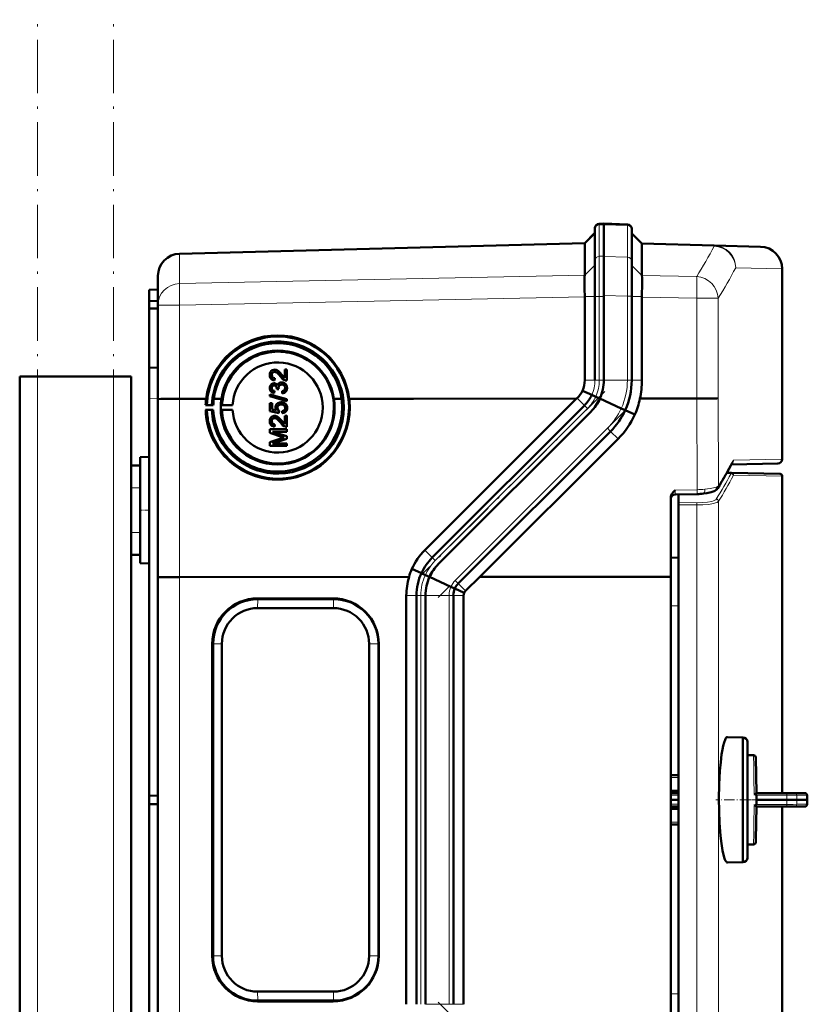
# Model space of a CAD drawing. Extents: x -1358 to 1757, y -1552 to 637.
# Tile 75 of 98: x 437 to 613, y 327 to 548. Entities that reach past the tile are written whole.
import ezdxf

# ---------------------------------------------------------------- set-up
doc = ezdxf.new("R2010")
doc.units = 0
doc.linetypes.add('DASHDOT', pattern=[18.5, 12, -3, 0.5, -3])

msp = doc.modelspace()

# ---------------------------------------------------------------- linework, layer by layer
at = {"color": 7, "linetype": 'DASHDOT', "lineweight": 18}
for p, q in [((440.79, -411.93), (440.79, 548.07)), ((457.79, -411.93), (457.79, 548.07)), ((567.98, 464.67), (526.19, 422.88)), ((572.39, 460.25), (530.6, 418.46)), ((572.39, 285.89), (530.6, 327.68))]:
    msp.add_line(p, q, dxfattribs=at)
at = {"color": 7, "lineweight": 50}
for p, q in [((567.79, 502.32), (566.76, 502.28)), ((567.79, 502.32), (567.79, 502.08)), ((573.07, 502.14), (567.79, 502.32)), ((567.79, 502.32), (567.79, 502.08)), ((567.79, 502.08), (567.79, 494.98)), ((567.79, 502.08), (567.79, 495.03)), ((563.49, 497.96), (565.79, 500.26)), ((565.79, 501.28), (565.79, 501.07)), ((565.79, 501.07), (565.79, 494.02)), ((574.04, 501.14), (574.04, 500.93)), ((574.04, 500.93), (574.04, 493.86)), ((576.33, 497.85), (574.04, 500.14)), ((472.66, 495.58), (563.49, 497.96)), ((563.49, 497.83), (563.49, 490.79)), ((576.33, 497.85), (592.53, 497.42)), ((576.33, 497.72), (576.33, 497.72)), ((576.33, 497.72), (576.33, 490.71)), ((592.53, 497.42), (602.92, 497.15)), ((567.79, 495.03), (567.79, 486.01)), ((567.79, 486.22), (567.79, 494.98)), ((565.79, 494.02), (565.79, 486.01)), ((574.04, 486.07), (574.04, 493.86)), ((467.79, 484.03), (467.79, 490.58)), ((563.49, 490.77), (563.48, 490.47)), ((563.49, 490.77), (563.49, 490.79)), ((607.79, 449.49), (607.79, 492.15)), ((465.79, 487.5), (467.79, 487.57)), ((465.79, 487.5), (465.79, 484.9)), ((563.47, 487.62), (563.49, 486.01)), ((563.49, 485.92), (563.49, 486.01)), ((563.49, 485.92), (563.49, 467.21)), ((565.79, 486.01), (565.79, 467.21)), ((567.79, 486.22), (567.79, 467.21)), ((567.79, 486.01), (567.79, 467.21)), ((574.04, 486.07), (574.04, 467.21)), ((576.33, 485.84), (576.33, 486.01)), ((465.79, 484.9), (467.79, 485)), ((465.79, 484.9), (465.79, 483.3)), ((467.79, 462.97), (467.79, 484.03)), ((576.33, 485.84), (576.33, 467.21)), ((465.79, 483.3), (465.79, 470)), ((465.79, 483.3), (467.79, 483.28)), ((465.79, 470), (467.79, 470.07)), ((465.79, 463), (465.79, 470)), ((493.3, 468.38), (493.31, 468.38)), ((493.93, 469.08), (493.94, 469.08)), ((494.31, 469.51), (494.32, 469.51)), ((495.5, 468.51), (495.51, 468.51)), ((495.51, 468.51), (496.22, 467.75)), ((496.22, 467.74), (496.22, 469.63)), ((496.22, 469.63), (496.71, 469.63)), ((496.71, 469.63), (496.71, 467.11)), ((496.71, 469.63), (496.72, 469.62)), ((496.72, 469.62), (496.72, 467.11)), ((436.79, -150.63), (436.79, 468.07)), ((440.79, 468.07), (436.79, 468.07)), ((457.79, 468.07), (440.79, 468.07)), ((461.79, 468.07), (457.79, 468.07)), ((461.79, 448.07), (461.79, 468.07)), ((493.6, 467.23), (493.61, 467.22)), ((493.85, 466.02), (493.86, 466.02)), ((494, 467.65), (493.95, 467.15)), ((494, 467.65), (493.95, 467.16)), ((493.95, 467.16), (493.95, 467.15)), ((494, 467.65), (494, 467.65)), ((494.09, 466.47), (494.1, 466.47)), ((495.55, 466.22), (495.56, 466.22)), ((495.94, 466.65), (495.95, 466.65)), ((496.37, 467.16), (496.38, 467.16)), ((496.71, 467.11), (496.72, 467.11)), ((492.86, 464.01), (496.71, 462.92)), ((492.86, 463.6), (492.86, 464.01)), ((493.3, 465.43), (493.31, 465.43)), ((493.62, 464.35), (493.63, 464.35)), ((493.9, 464.79), (493.85, 464.29)), ((493.9, 464.78), (493.85, 464.29)), ((493.85, 464.29), (493.85, 464.29)), ((493.9, 464.79), (493.9, 464.78)), ((494.44, 465.23), (494.44, 465.3)), ((494.88, 465.18), (494.44, 465.23)), ((494.44, 465.23), (494.45, 465.22)), ((494.89, 465.17), (494.45, 465.22)), ((494.83, 465.5), (494.84, 465.49)), ((494.88, 465.18), (494.89, 465.17)), ((495.67, 464.24), (495.62, 464.74)), ((495.67, 464.24), (495.68, 464.24)), ((496.76, 465.44), (496.77, 465.44)), ((565.08, 463.9), (562.98, 464.85)), ((565.96, 463.5), (565.08, 463.9)), ((465.79, 463), (465.79, 374)), ((467.79, 422.99), (467.79, 462.97)), ((472.66, 463.04), (475.57, 463.04)), ((475.57, 463.06), (475.57, 463.04)), ((478.61, 463.06), (475.57, 463.06)), ((476.23, 463.04), (478.61, 463.04)), ((476.23, 463.04), (478.61, 463.04)), ((478.76, 461.61), (478.49, 461.59)), ((479.88, 461.6), (478.76, 461.61)), ((480.2, 461.59), (479.88, 461.6)), ((480.32, 463.04), (482.02, 463.04)), ((480.32, 463.04), (482.02, 463.04)), ((480.33, 463.06), (482.02, 463.06)), ((482.18, 461.6), (481.93, 461.58)), ((484.54, 461.58), (482.18, 461.6)), ((496.71, 462.51), (492.86, 463.6)), ((492.86, 463.6), (492.87, 463.6)), ((496.72, 462.51), (492.87, 463.6)), ((492.91, 462.07), (493.4, 462.07)), ((492.91, 460.24), (492.91, 462.07)), ((493.4, 462.07), (493.4, 460.65)), ((493.4, 462.07), (493.41, 462.07)), ((493.41, 462.07), (493.41, 460.64)), ((495.42, 461.77), (495.43, 461.77)), ((495.89, 462.19), (495.89, 462.19)), ((496.29, 461.97), (496.3, 461.97)), ((496.71, 462.92), (496.71, 462.51)), ((496.71, 462.92), (496.72, 462.92)), ((496.71, 462.51), (496.72, 462.51)), ((496.72, 462.92), (496.72, 462.51)), ((508.95, 463.06), (507.26, 463.06)), ((507.26, 463.05), (508.95, 463.05)), ((507.26, 463.04), (508.95, 463.04)), ((508.95, 463.06), (508.95, 463.05)), ((510.67, 463.06), (525.08, 463.06)), ((510.67, 463.05), (516.84, 463.05)), ((510.67, 463.04), (516.84, 463.04)), ((516.84, 463.04), (516.84, 463.05)), ((525.08, 463.06), (561.64, 463.07)), ((527.65, 429.07), (561.64, 463.07)), ((561.64, 463.07), (561.79, 463.21)), ((566.9, 463.07), (565.96, 463.5)), ((571.69, 460.88), (566.88, 463.07)), ((575.86, 463.07), (588.6, 463.08)), ((478.49, 461.59), (480.2, 461.59)), ((478.49, 460.57), (478.76, 460.51)), ((480.21, 460.57), (478.49, 460.57)), ((478.76, 460.51), (479.88, 460.54)), ((479.88, 460.54), (480.21, 460.57)), ((481.93, 461.58), (484.54, 461.58)), ((481.93, 460.58), (482.17, 460.52)), ((484.54, 460.58), (481.93, 460.58)), ((482.17, 460.52), (484.54, 460.58)), ((494.88, 459.85), (492.91, 460.24)), ((492.91, 460.24), (492.92, 460.24)), ((494.89, 459.84), (492.92, 460.24)), ((493.4, 460.65), (494.4, 460.45)), ((494.59, 461), (494.6, 461)), ((494.93, 460.34), (494.88, 459.85)), ((494.88, 459.85), (494.89, 459.84)), ((494.94, 460.34), (494.89, 459.84)), ((494.93, 460.34), (494.94, 460.34)), ((495.67, 459.8), (495.62, 460.29)), ((495.67, 459.8), (495.68, 459.8)), ((496.76, 461), (496.77, 460.99)), ((563.45, 461.56), (529.31, 427.41)), ((564.86, 460.14), (530.72, 426)), ((564.86, 460.14), (530.72, 426)), ((572.57, 460.48), (571.69, 460.88)), ((574.75, 459.49), (572.57, 460.48)), ((493.3, 458.01), (493.31, 458.01)), ((493.93, 458.71), (493.94, 458.71)), ((494, 457.28), (493.95, 456.78)), ((494, 457.28), (493.95, 456.78)), ((494, 457.28), (494, 457.28)), ((494.31, 459.14), (494.32, 459.14)), ((495.5, 458.14), (495.51, 458.13)), ((495.51, 458.13), (496.22, 457.37)), ((496.22, 459.25), (496.71, 459.26)), ((496.22, 457.37), (496.22, 459.25)), ((496.71, 459.26), (496.71, 456.74)), ((496.71, 459.26), (496.72, 459.25)), ((496.72, 459.25), (496.72, 456.73)), ((492.86, 456.19), (496.71, 456.19)), ((492.86, 455.38), (492.86, 456.19)), ((495.52, 454.53), (492.86, 455.38)), ((492.86, 455.38), (492.87, 455.38)), ((495.52, 454.53), (492.87, 455.38)), ((493.45, 455.65), (496.71, 454.62)), ((496.71, 455.65), (493.45, 455.65)), ((496.72, 455.65), (493.46, 455.65)), ((493.6, 456.86), (493.61, 456.85)), ((493.95, 456.78), (493.95, 456.78)), ((496.37, 456.79), (496.38, 456.79)), ((496.71, 456.74), (496.72, 456.73)), ((496.71, 456.19), (496.71, 455.65)), ((496.71, 456.19), (496.72, 456.19)), ((496.71, 455.65), (496.72, 455.65)), ((496.72, 456.19), (496.72, 455.65)), ((569.28, 455.72), (535.14, 421.58)), ((492.86, 453.31), (495.56, 454.17)), ((492.86, 452.49), (492.86, 453.31)), ((496.71, 454.05), (493.45, 453.03)), ((493.45, 453.03), (496.71, 453.03)), ((496.72, 454.05), (493.46, 453.03)), ((495.52, 454.53), (495.52, 454.53)), ((496.71, 454.62), (496.71, 454.05)), ((496.71, 454.62), (496.72, 454.62)), ((496.71, 454.05), (496.72, 454.05)), ((496.71, 453.03), (496.71, 452.49)), ((496.71, 453.03), (496.72, 453.03)), ((496.72, 454.62), (496.72, 454.05)), ((496.72, 453.03), (496.72, 452.49)), ((570.96, 454.04), (540, 423.08)), ((496.71, 452.49), (492.86, 452.49)), ((492.86, 452.49), (492.87, 452.49)), ((496.72, 452.49), (492.87, 452.49)), ((496.71, 452.49), (496.72, 452.49)), ((463.79, 449.97), (465.79, 450.02)), ((463.79, 449.97), (465.79, 450.02)), ((463.79, 426.17), (463.79, 449.97)), ((606.8, 448.49), (596.38, 448.31)), ((461.79, 448.07), (463.79, 448.07)), ((461.79, 443.07), (461.79, 448.07)), ((463.79, 443.07), (463.79, 448.07)), ((595.34, 446.41), (596.44, 446.39)), ((596.44, 446.39), (607.3, 446.2)), ((607.79, 445.7), (607.79, 374.58)), ((461.79, 443.07), (461.79, 433.07)), ((463.79, 443.07), (463.79, 433.07)), ((582.79, 423.09), (582.79, 440.8)), ((583.76, 441.55), (588.68, 441.67)), ((584.5, 441.57), (584.5, 439.77)), ((584.5, 439.28), (584.5, 439.77)), ((584.5, 439.28), (584.5, 306.87)), ((461.79, 428.07), (461.79, 433.07)), ((463.79, 428.07), (463.79, 433.07)), ((461.79, 318.07), (461.79, 428.07)), ((461.79, 428.07), (463.79, 428.07)), ((582.79, 427.39), (584.5, 427.41)), ((463.79, 426.17), (465.79, 426.12)), ((526.87, 423.9), (524.73, 424.87)), ((467.79, 323.15), (467.79, 422.99)), ((524.1, 423.07), (472.66, 423.05)), ((527.76, 423.5), (526.88, 423.9)), ((528.7, 423.07), (527.76, 423.5)), ((533.48, 420.88), (528.67, 423.07)), ((540, 423.08), (536.76, 419.95)), ((582.79, 423.09), (540, 423.08)), ((582.79, 323.05), (582.79, 423.09)), ((534.37, 420.48), (533.48, 420.88)), ((536.46, 419.53), (534.37, 420.48)), ((490.13, 418.26), (507.12, 418.26)), ((507.19, 418.1), (490.19, 418.1)), ((523.49, 327.21), (523.49, 418.93)), ((525.79, 418.93), (525.79, 327.21)), ((527.79, 327.21), (527.79, 418.93)), ((527.79, 418.93), (527.79, 327.21)), ((534.04, 327.21), (534.04, 418.93)), ((536.33, 418.93), (536.33, 327.21)), ((490.14, 416.08), (507.14, 416.08)), ((479.95, 338.07), (479.95, 408.07)), ((480.17, 338.07), (480.17, 408.07)), ((482.13, 408.07), (482.13, 338.07)), ((515.14, 408.07), (515.14, 338.07)), ((517.22, 338.07), (517.22, 408.07)), ((517.31, 408.07), (517.31, 338.07)), ((595.51, 387.17), (598.97, 387.08)), ((598.97, 383.12), (598.97, 387.08)), ((599.97, 386.08), (599.97, 360.08)), ((599.97, 383.08), (599.97, 386.08)), ((598.97, 359.08), (598.97, 383.12)), ((601.36, 383.08), (599.97, 383.08)), ((601.99, 374.58), (601.86, 382.59)), ((584.5, 378.58), (582.79, 378.58)), ((465.79, 374), (467.79, 374.07)), ((465.79, 372.14), (465.79, 374)), ((584.5, 375.09), (582.79, 375.09)), ((582.79, 374.58), (584.5, 374.58)), ((601.79, 374.45), (601.91, 374.54)), ((608.75, 374.58), (601.99, 374.58)), ((602.01, 374.13), (601.99, 373.08)), ((608.75, 374.58), (610.54, 374.58)), ((612.85, 374.58), (610.54, 374.58)), ((465.79, 283.14), (465.79, 372.14)), ((465.79, 372.14), (467.79, 372.07)), ((584.5, 373.08), (582.79, 373.08)), ((582.79, 371.58), (584.5, 371.58)), ((584.5, 371.07), (582.79, 371.07)), ((601.99, 371.58), (601.87, 364.16)), ((608.79, 373.08), (601.99, 373.08)), ((602.01, 372.03), (601.99, 373.08)), ((608.75, 371.58), (601.99, 371.58)), ((607.79, 371.58), (607.79, 300.45)), ((608.75, 371.58), (610.54, 371.58)), ((611.03, 373.08), (608.79, 373.08)), ((612.85, 371.58), (610.54, 371.58)), ((611.03, 373.08), (613.38, 373.08)), ((612.85, 371.58), (612.88, 371.58)), ((613.41, 373.08), (613.38, 373.08)), ((584.5, 367.58), (582.79, 367.58)), ((599.97, 363.08), (601.36, 363.08)), ((599.97, 360.08), (599.97, 363.08)), ((601.87, 364.16), (601.86, 363.57)), ((595.48, 358.99), (595.51, 358.99)), ((598.97, 359.08), (595.51, 358.99)), ((507.14, 330.06), (490.14, 330.06)), ((507.12, 327.88), (490.13, 327.88)), ((490.19, 328.04), (507.19, 328.04))]:
    msp.add_line(p, q, dxfattribs=at)
at = {"color": 7, "lineweight": 18}
for p, q in [((566.76, 502.28), (566.76, 502.05)), ((566.76, 502.05), (567.79, 502.08)), ((566.76, 502.05), (566.76, 494.99)), ((573.07, 501.9), (567.79, 502.08)), ((573.07, 502.14), (573.07, 501.9)), ((573.07, 501.9), (573.07, 494.83)), ((563.49, 497.83), (565.79, 500.07)), ((576.33, 497.72), (574.04, 499.96)), ((563.49, 497.83), (472.66, 495.45)), ((592.53, 497.29), (576.33, 497.72)), ((472.66, 495.58), (472.66, 495.45)), ((472.66, 488.9), (472.66, 495.45)), ((567.79, 495.03), (566.76, 494.99)), ((566.76, 494.99), (566.76, 486.01)), ((567.79, 494.98), (573.07, 494.83)), ((563.49, 490.77), (565.79, 493.02)), ((576.33, 490.66), (574.04, 492.9)), ((472.66, 488.9), (563.49, 490.79)), ((576.33, 490.71), (588.61, 490.45)), ((607.79, 492.15), (597.36, 492.42)), ((563.49, 485.92), (472.66, 484.03)), ((563.49, 486.01), (565.79, 486.01)), ((565.79, 486.01), (566.76, 486.01)), ((566.76, 486.01), (566.76, 467.21)), ((566.76, 486.01), (567.79, 486.01)), ((573.07, 486.07), (567.79, 486.22)), ((573.07, 486.07), (573.07, 467.21)), ((573.07, 486.07), (574.04, 486.07)), ((576.33, 486.01), (574.04, 486.01)), ((472.66, 484.03), (467.79, 484.03)), ((472.66, 463.04), (472.66, 484.03)), ((588.61, 485.58), (576.33, 485.84)), ((588.61, 463.08), (588.61, 485.58)), ((593.43, 485.58), (588.61, 485.58)), ((593.43, 485.58), (593.43, 463.14)), ((440.79, -150.63), (440.79, 468.07)), ((457.79, -150.63), (457.79, 468.07)), ((565.79, 467.21), (563.49, 467.21)), ((565.79, 467.21), (566.76, 467.21)), ((566.76, 467.21), (567.79, 467.21)), ((573.07, 467.21), (567.79, 467.21)), ((573.07, 467.21), (574.04, 467.21)), ((576.33, 467.21), (574.04, 467.21)), ((565.08, 463.9), (565.08, 463.9)), ((467.79, 463.07), (465.79, 463)), ((472.66, 423.05), (472.66, 463.04)), ((563.45, 461.56), (561.79, 463.21)), ((588.68, 442.64), (588.6, 463.08)), ((593.43, 463.14), (593.5, 443.52)), ((564.13, 460.87), (529.99, 426.73)), ((563.45, 461.56), (564.13, 460.87)), ((572.57, 460.48), (572.57, 460.48)), ((568.6, 456.41), (534.45, 422.26)), ((568.6, 456.41), (569.28, 455.72)), ((570.96, 454.04), (569.28, 455.72)), ((596.85, 449.3), (607.79, 449.49)), ((596.32, 446.27), (595.27, 446.29)), ((607.79, 445.7), (596.93, 445.89)), ((461.79, 443.07), (463.79, 443.07)), ((583.76, 442.52), (588.68, 442.64)), ((584.5, 439.77), (588.63, 439.71)), ((593.5, 440.04), (593.5, 306.12)), ((588.63, 439.23), (584.5, 439.28)), ((588.63, 306.93), (588.63, 439.23)), ((461.79, 433.07), (463.79, 433.07)), ((529.31, 427.41), (527.65, 429.07)), ((529.31, 427.41), (529.99, 426.73)), ((472.66, 323.09), (472.66, 423.05)), ((526.88, 423.9), (526.87, 423.9)), ((534.45, 422.26), (535.14, 421.58)), ((534.37, 420.48), (534.37, 420.48)), ((536.76, 419.95), (535.14, 421.58)), ((490.19, 418.1), (490.13, 418.26)), ((490.14, 416.08), (490.19, 418.1)), ((507.19, 418.1), (507.12, 418.26)), ((507.19, 418.1), (507.14, 416.08)), ((525.79, 418.93), (523.49, 418.93)), ((525.79, 418.93), (526.76, 418.93)), ((526.76, 418.93), (526.76, 327.21)), ((527.79, 418.93), (526.76, 418.93)), ((533.07, 418.93), (527.79, 418.93)), ((533.07, 327.21), (533.07, 418.93)), ((533.07, 418.93), (534.04, 418.93)), ((536.33, 418.93), (534.04, 418.93)), ((584.5, 416.61), (582.79, 416.59)), ((480.17, 408.07), (479.95, 408.07)), ((480.17, 408.07), (482.13, 408.07)), ((517.22, 408.07), (515.14, 408.07)), ((517.31, 408.07), (517.22, 408.07)), ((601.4, 380.58), (601.36, 383.08)), ((601.44, 377.76), (601.4, 380.58)), ((582.79, 378.09), (584.5, 378.09)), ((601.45, 376.95), (601.44, 377.76)), ((601.48, 375.23), (601.45, 376.95)), ((582.79, 374.09), (584.5, 374.09)), ((601.49, 374.78), (601.48, 375.23)), ((601.5, 374.34), (601.49, 374.78)), ((608.79, 374.14), (602.01, 374.13)), ((611.03, 374.09), (613.34, 374.09)), ((582.79, 372.07), (584.5, 372.07)), ((601.49, 371.37), (601.48, 370.93)), ((601.5, 371.82), (601.49, 371.37)), ((608.79, 372.02), (602.01, 372.03)), ((611.03, 372.07), (613.34, 372.07)), ((601.48, 370.93), (601.44, 368.4)), ((582.79, 368.07), (584.5, 368.07)), ((601.44, 368.4), (601.4, 365.58)), ((601.4, 365.58), (601.36, 363.08)), ((480.17, 338.07), (479.95, 338.07)), ((482.13, 338.07), (480.17, 338.07)), ((517.22, 338.07), (515.14, 338.07)), ((517.22, 338.07), (517.31, 338.07)), ((490.19, 328.04), (490.14, 330.06)), ((507.14, 330.06), (507.19, 328.04)), ((582.79, 329.57), (584.5, 329.55)), ((490.19, 328.04), (490.13, 327.88)), ((507.19, 328.04), (507.12, 327.88)), ((533.07, 327.21), (527.79, 327.21)), ((533.07, 327.21), (534.04, 327.21)), ((536.33, 327.21), (534.04, 327.21))]:
    msp.add_line(p, q, dxfattribs=at)
at = {"color": 7, "linetype": 'DASHDOT', "lineweight": 18, "ltscale": 0.060001}
for p, q in [((461.59, 443.07), (463.99, 443.07)), ((463.59, 438.07), (465.99, 438.07)), ((461.59, 433.07), (463.99, 433.07))]:
    msp.add_line(p, q, dxfattribs=at)
at = {"color": 7, "linetype": 'DASHDOT', "lineweight": 18, "ltscale": 0.192111}
msp.add_line((600.61, 373.08), (592.92, 373.08), dxfattribs=at)
at = {"color": 7, "linetype": 'DASHDOT', "lineweight": 18, "ltscale": 0.061557}
msp.add_line((599.76, 373.08), (602.22, 373.08), dxfattribs=at)
at = {"color": 7, "linetype": 'DASHDOT', "lineweight": 18, "ltscale": 0.20449}
for p, q in [((609.47, 373.21), (601.29, 373.07)), ((609.47, 372.95), (601.29, 373.09))]:
    msp.add_line(p, q, dxfattribs=at)
at = {"color": 7, "lineweight": 18}
for points in [[(573.07, 494.83), (573.08, 491.71), (573.07, 486.07)], [(583.76, 442.52), (583.75, 441.65), (583.76, 441.56), (583.76, 441.55), (583.76, 441.55), (583.76, 441.55)], [(590.4, 442.73), (591.62, 442.88), (592.39, 443.03), (592.96, 443.2)], [(592.96, 443.2), (593.3, 443.36), (593.5, 443.52)], [(588.63, 439.71), (589.86, 439.74), (591.02, 439.84), (591.99, 440.02), (592.37, 440.13), (592.66, 440.26), (592.88, 440.39), (593.01, 440.53)], [(593.5, 440.04), (593.38, 439.93), (593.2, 439.81), (592.85, 439.67), (592.38, 439.54), (591.27, 439.35), (589.97, 439.25), (588.63, 439.23)], [(529.99, 426.73), (529.46, 426.16), (528.97, 425.56), (528.52, 424.91), (528.12, 424.22), (527.76, 423.5)], [(608.79, 374.14), (608.77, 374.5), (608.76, 374.56), (608.75, 374.57), (608.75, 374.58), (608.75, 374.58), (608.75, 374.58)], [(608.79, 374.14), (610.28, 374.13), (610.86, 374.1), (611.03, 374.09)], [(608.79, 372.02), (608.77, 371.66), (608.76, 371.6), (608.75, 371.58), (608.75, 371.58), (608.75, 371.58), (608.75, 371.58)], [(610.26, 372.03), (611, 372.07), (611.03, 372.07)]]:
    msp.add_lwpolyline(points, dxfattribs=at)
at = {"color": 7, "lineweight": 50}
for points in [[(576.33, 486.01), (576.39, 489), (576.37, 490.21), (576.33, 490.66)], [(509.49, 461.08), (509.42, 462.48), (509.22, 463.88), (508.93, 465.09), (508.54, 466.27), (508.18, 467.15), (507.62, 468.27), (506.88, 469.46), (506.15, 470.44), (505.6, 471.07), (504.66, 472.01), (503.67, 472.84), (502.49, 473.65), (501.55, 474.19), (500.39, 474.73), (499.06, 475.21), (497.71, 475.57), (496.79, 475.73), (495.46, 475.86), (494.13, 475.87), (493.04, 475.79), (491.73, 475.58), (490.8, 475.36), (489.89, 475.08), (489.29, 474.86), (488.64, 474.59), (487.5, 474.02), (487.01, 473.74), (485.81, 472.92), (484.68, 471.99), (483.78, 471.1), (482.96, 470.12), (482.42, 469.37), (481.69, 468.19), (481.08, 466.93), (480.63, 465.75), (480.29, 464.55), (480.04, 463.31), (479.94, 462.46), (479.88, 461.6)], [(492.86, 468.39), (492.9, 468.75), (493.03, 469.08), (493.2, 469.29), (493.41, 469.45), (493.75, 469.56), (493.92, 469.58)], [(493.6, 467.23), (493.33, 467.36), (493.11, 467.56), (492.96, 467.81), (492.9, 468.03), (492.86, 468.39)], [(493.93, 469.08), (493.72, 469.05), (493.54, 468.94), (493.4, 468.78), (493.33, 468.58), (493.3, 468.38)], [(493.3, 468.38), (493.37, 468.04), (493.46, 467.88), (493.59, 467.76), (493.74, 467.69)], [(493.94, 469.08), (493.73, 469.05), (493.58, 468.97), (493.45, 468.83), (493.36, 468.68), (493.31, 468.38)], [(493.31, 468.38), (493.34, 468.16), (493.4, 467.99), (493.57, 467.78), (493.75, 467.69)], [(495.27, 468.05), (494.97, 468.39), (494.66, 468.71), (494.42, 468.91), (494.15, 469.04)], [(494.31, 469.51), (494.6, 469.38), (494.97, 469.09), (495.3, 468.75), (495.5, 468.51)], [(494.32, 469.51), (494.56, 469.4), (494.82, 469.22), (495.23, 468.83), (495.51, 468.51)], [(495.5, 468.51), (495.91, 468.03), (496.22, 467.74)], [(492.86, 465.42), (492.9, 465.74), (493.03, 466.05), (493.24, 466.3), (493.52, 466.46), (493.84, 466.51)], [(493.85, 466.02), (493.68, 465.99), (493.52, 465.91), (493.35, 465.69), (493.3, 465.43)], [(493.86, 466.02), (493.69, 465.99), (493.47, 465.86), (493.34, 465.65), (493.31, 465.43)], [(494.09, 466.47), (494.26, 466.4), (494.4, 466.29), (494.6, 465.99)], [(494.1, 466.47), (494.39, 466.31), (494.51, 466.16), (494.6, 466)], [(494.6, 465.99), (494.69, 466.23), (494.84, 466.44), (495.05, 466.6), (495.3, 466.69), (495.55, 466.71)], [(495.55, 466.22), (495.32, 466.19), (495.12, 466.09), (495.03, 466.01), (494.9, 465.82), (494.84, 465.6), (494.83, 465.5)], [(495.56, 466.22), (495.33, 466.18), (495.16, 466.1), (494.96, 465.91), (494.85, 465.64), (494.84, 465.49)], [(496.37, 467.16), (496.11, 467.27), (495.75, 467.52), (495.27, 468.05)], [(496.32, 465.46), (496.3, 465.65), (496.24, 465.82), (496.13, 465.98), (495.91, 466.14), (495.82, 466.18)], [(495.94, 466.65), (496.15, 466.56), (496.34, 466.42), (496.55, 466.18), (496.66, 465.97), (496.73, 465.75), (496.76, 465.44)], [(495.95, 466.65), (496.18, 466.54), (496.38, 466.38), (496.55, 466.19), (496.72, 465.83), (496.77, 465.44)], [(493.62, 464.35), (493.37, 464.47), (493.15, 464.64), (493.02, 464.81), (492.93, 465.01), (492.87, 465.28), (492.86, 465.42)], [(493.3, 465.43), (493.34, 465.19), (493.42, 465.05), (493.53, 464.93), (493.74, 464.82)], [(493.31, 465.43), (493.34, 465.24), (493.41, 465.07), (493.53, 464.93), (493.75, 464.82)], [(494.44, 465.3), (494.41, 465.55), (494.35, 465.71), (494.26, 465.85), (494.05, 465.99)], [(495.62, 464.74), (495.84, 464.8), (496.04, 464.89), (496.25, 465.14), (496.32, 465.46)], [(496.76, 465.44), (496.72, 465.09), (496.57, 464.76), (496.33, 464.5), (496.18, 464.4), (495.84, 464.27), (495.67, 464.24)], [(496.77, 465.44), (496.73, 465.09), (496.64, 464.86), (496.5, 464.65), (496.23, 464.42), (495.88, 464.27), (495.68, 464.24)], [(467.79, 462.97), (467.79, 462.97), (467.79, 462.97), (467.8, 462.98), (467.86, 462.98), (468.42, 463), (469.59, 463.02), (472.66, 463.04)], [(494.14, 461.14), (494.2, 461.51), (494.39, 461.83), (494.68, 462.08), (495.02, 462.23), (495.39, 462.27)], [(495.42, 461.77), (495.16, 461.75), (495.04, 461.71), (494.81, 461.58), (494.73, 461.49), (494.62, 461.25), (494.59, 461)], [(495.43, 461.77), (495.17, 461.75), (494.91, 461.64), (494.7, 461.44), (494.63, 461.25), (494.6, 461)], [(496.32, 461), (496.27, 461.28), (496.18, 461.45), (496.05, 461.59), (495.8, 461.72)], [(496.29, 461.97), (496.53, 461.73), (496.65, 461.54), (496.72, 461.33), (496.76, 461)], [(496.3, 461.97), (496.46, 461.82), (496.6, 461.64), (496.7, 461.43), (496.75, 461.22), (496.77, 460.99)], [(590.32, 463.09), (593.07, 463.13), (593.43, 463.14)], [(494.4, 460.45), (494.24, 460.7), (494.15, 460.99), (494.14, 461.14)], [(494.59, 461), (494.64, 460.69), (494.76, 460.49), (494.93, 460.34)], [(494.6, 461), (494.61, 460.84), (494.72, 460.55), (494.94, 460.34)], [(495.62, 460.29), (495.84, 460.34), (496.04, 460.44), (496.12, 460.5), (496.29, 460.78), (496.32, 461)], [(496.76, 461), (496.75, 460.82), (496.66, 460.47), (496.58, 460.31), (496.33, 460.05), (496.02, 459.87), (495.67, 459.8)], [(496.77, 460.99), (496.73, 460.64), (496.57, 460.29), (496.31, 460.02), (496.08, 459.89), (495.68, 459.8)], [(492.86, 458.02), (492.9, 458.37), (493.03, 458.71), (493.2, 458.92), (493.41, 459.08), (493.75, 459.19), (493.92, 459.21)], [(493.6, 456.86), (493.33, 456.98), (493.11, 457.18), (492.96, 457.44), (492.9, 457.65), (492.86, 458.02)], [(493.93, 458.71), (493.72, 458.68), (493.54, 458.57), (493.4, 458.41), (493.33, 458.21), (493.3, 458.01)], [(493.3, 458.01), (493.37, 457.66), (493.46, 457.51), (493.59, 457.39), (493.74, 457.32)], [(493.94, 458.71), (493.73, 458.68), (493.58, 458.6), (493.45, 458.46), (493.36, 458.31), (493.31, 458.01)], [(493.31, 458.01), (493.34, 457.78), (493.4, 457.62), (493.57, 457.41), (493.75, 457.31)], [(495.27, 457.68), (494.97, 458.02), (494.66, 458.34), (494.42, 458.54), (494.15, 458.67)], [(494.31, 459.14), (494.6, 459.01), (494.97, 458.72), (495.3, 458.37), (495.5, 458.14)], [(494.32, 459.14), (494.56, 459.03), (494.82, 458.85), (495.23, 458.46), (495.51, 458.13)], [(496.37, 456.79), (496.11, 456.9), (495.75, 457.15), (495.27, 457.68)], [(495.5, 458.14), (495.91, 457.65), (496.22, 457.37)], [(582.79, 440.81), (582.82, 441.11), (582.91, 441.41), (583.06, 441.69), (583.41, 442.15), (583.76, 442.52)], [(592.49, 442.3), (591.82, 442.06), (590.85, 441.86), (590.14, 441.76)], [(593.36, 443.01), (593.09, 442.67), (592.68, 442.4), (592.49, 442.3)], [(530.72, 426), (530.24, 425.48), (529.8, 424.94), (529.39, 424.35), (529.03, 423.72), (528.7, 423.07)], [(467.79, 422.99), (467.79, 422.99), (467.79, 422.99), (467.8, 422.99), (467.86, 423), (468.42, 423.02), (469.59, 423.04), (472.66, 423.05)], [(595.51, 387.17), (595.35, 387.12), (595.25, 387.03), (595.06, 386.76), (594.97, 386.56), (594.74, 385.94), (594.55, 385.21), (594.38, 384.36), (594.19, 383.21)], [(594.19, 383.21), (593.99, 381.49), (593.82, 379.62), (593.66, 376.54), (593.6, 373.28)], [(593.6, 373.28), (593.63, 370.59), (593.74, 367.94), (593.96, 364.97), (594.15, 363.25)], [(601.5, 374.34), (601.77, 374.28), (601.89, 374.23), (601.98, 374.18), (602.01, 374.15), (602.01, 374.13)], [(601.5, 371.82), (601.77, 371.88), (601.89, 371.92), (601.98, 371.97), (602.01, 372.01), (602.01, 372.03)], [(601.5, 371.82), (601.61, 371.81), (601.74, 371.75), (601.91, 371.62)], [(594.15, 363.25), (594.4, 361.69), (594.77, 360.14)], [(594.77, 360.14), (594.93, 359.67), (595.05, 359.42), (595.18, 359.21), (595.31, 359.07), (595.47, 358.99), (595.48, 358.99)]]:
    msp.add_lwpolyline(points, dxfattribs=at)
for centre, radius, start, end in [((566.79, 501.28), 1, 92, 180), ((573.04, 501.14), 1, 0, 88), ((602.79, 492.15), 5, 0, 88.5), ((472.79, 490.58), 5, 91.5, 180), ((494.64, 461.1), 16.15, 6.9564, 173.0436), ((494.64, 461.05), 14.45, 7.965, 172.0349), ((494.7, 461.07), 15.94, 359.9991, 133.5258), ((494.64, 461.1), 12.77, 8.8275, 171.1724), ((494.71, 461.06), 12.55, 77.6984, 177.5213), ((494.71, 461.06), 12.54, 0.013, 77.6766), ((494.71, 461.06), 15.96, 133.5177, 178.0139), ((493.92, 468.35), 1.22, 71.416, 89.9785), ((493.92, 468.37), 0.712, 71.1045, 89.7698), ((493.93, 468.37), 0.709, 71.4625, 89.7956), ((494.07, 468.68), 1.53, 252.0665, 265.2731), ((494.08, 468.68), 1.53, 252.0738, 265.2685), ((493.99, 468.46), 0.804, 252.5173, 270.6985), ((493.84, 465.7), 0.815, 72.179, 90.3814), ((493.86, 465.4), 0.625, 72.329, 90.8793), ((493.87, 465.38), 0.634, 73.0345, 90.7871), ((495.57, 465.53), 1.19, 71.6978, 90.7047), ((495.56, 465.36), 0.86, 71.8999, 90.5102), ((495.56, 465.36), 0.859, 72.0728, 90.5088), ((496.68, 468.08), 0.972, 251.216, 271.7364), ((496.69, 468.08), 0.973, 251.2257, 271.7309), ((557.8, 467.21), 5.69, 335.4939, 0.0252), ((557.9, 467.21), 9.88, 335.2248, 0.0026), ((557.67, 467.21), 10.12, 335.8313, 359.9948), ((557.84, 467.21), 16.19, 335.437, 0.0015), ((557.79, 467.21), 18.54, 347.0991, 0.0004), ((494.16, 466.01), 1.75, 252.2239, 259.8155), ((494.17, 466.05), 1.79, 252.3357, 259.7452), ((494.05, 465.77), 0.998, 252.3354, 261.3286), ((496.07, 465.54), 1.24, 182.0274, 197.0138), ((496.08, 465.54), 1.24, 181.999, 197.0346), ((557.78, 467.37), 5.78, 313.9422, 334.1191), ((557.72, 467.28), 8.09, 315.0122, 335.3255), ((494.65, 461.04), 16.17, 172.9148, 178.0694), ((494.65, 461.14), 14.45, 172.4425, 178.2107), ((494.65, 461.05), 12.79, 171.0625, 179.8847), ((495.41, 460.72), 1.55, 71.9099, 90.5756), ((495.44, 460.57), 1.21, 72.5659, 90.8378), ((495.44, 460.56), 1.21, 72.864, 90.8167), ((495.47, 460.91), 1.35, 51.999, 71.6506), ((495.46, 460.91), 1.35, 51.9924, 71.6896), ((494.63, 461.07), 12.79, 0.0635, 8.8594), ((494.63, 461.16), 14.45, 359.7065, 7.4796), ((494.63, 461.07), 16.17, 0.0626, 7.0057), ((557.91, 467.09), 9.82, 314.9833, 335.8458), ((557.66, 467.34), 10.18, 315.022, 335.211), ((557.82, 466.7), 18.4, 336.9429, 348.6327), ((587.87, 814.92), 351.85, 270.1202, 270.3992), ((494.63, 461.04), 16.14, 181.6629, 274.3889), ((494.67, 461.06), 14.8, 182.0365, 193.1576), ((494.63, 461.13), 14.43, 182.2328, 274.9104), ((494.63, 461.05), 12.77, 179.8723, 270.0038), ((494.71, 461.05), 12.55, 182.4194, 193.5066), ((494.63, 461.07), 12.79, 270.0139, 0.0575), ((494.67, 461.07), 14.81, 270.9979, 359.999), ((494.69, 461.06), 15.95, 270.964, 0.0057), ((494.7, 461.06), 12.55, 271.1756, 0.0047), ((494.62, 461.07), 16.17, 274.3928, 0.0565), ((494.62, 461.16), 14.45, 274.9142, 359.688), ((557.85, 467.15), 16.16, 314.9955, 335.6224), ((557.77, 467.23), 18.66, 315.0077, 335.5133), ((494.7, 461.05), 15.94, 193.0735, 270.9484), ((494.68, 461.06), 14.8, 193.1459, 270.9829), ((494.7, 461.05), 12.54, 193.4987, 271.1604), ((493.99, 458.08), 0.804, 252.5173, 270.6985), ((493.92, 457.98), 1.22, 71.416, 89.9785), ((493.92, 458), 0.712, 71.1045, 89.7698), ((493.93, 458), 0.709, 71.4625, 89.7956), ((494.07, 458.31), 1.53, 252.0665, 265.2731), ((494.08, 458.31), 1.53, 252.0738, 265.2685), ((496.68, 457.71), 0.972, 251.216, 271.7364), ((496.69, 457.71), 0.973, 251.2257, 271.7309), ((504.32, 481.89), 28.74, 252.1717, 253.448), ((504.13, 481.28), 28.1, 252.1564, 253.4621), ((505.24, 423.73), 31.94, 106.5752, 107.6363), ((490.44, 505.09), 120.2, 328.9047, 332.0096), ((606.79, 449.49), 1, 270.9993, 360), ((492.9, 503.73), 117.38, 330.7734, 331.828), ((607.29, 445.7), 0.5, 0.0001, 89.0014), ((588.3, 458.86), 17.2, 271.2704, 276.1564), ((583.79, 440.55), 1, 91.3563, 180.0007), ((537.8, 418.92), 14.36, 134.9989, 155.5165), ((537.73, 418.99), 11.91, 135.0034, 155.6664), ((537.76, 419.33), 14.16, 156.9444, 164.6731), ((537.91, 418.81), 10.17, 134.9943, 155.212), ((537.79, 418.93), 14.3, 163.1695, 179.9984), ((537.72, 418.93), 11.93, 155.3876, 180.0088), ((537.92, 418.93), 10.13, 155.8478, 179.9837), ((537.66, 418.93), 9.87, 155.2023, 180.0177), ((537.85, 418.93), 3.82, 155.9472, 179.9755), ((537.84, 418.87), 3.83, 134.9848, 155.1319), ((537.78, 418.9), 1.47, 133.9021, 154.2563), ((537.77, 418.93), 1.45, 155.3414, 180.0673), ((598.97, 386.08), 1, 360, 90), ((601.36, 382.58), 0.501, 1.1003, 89.9459), ((601.54, 374.61), 0.274, 261.2069, 294.5434), ((601.26, 375.15), 0.884, 296.1751, 306.8175), ((602.09, 374.34), 0.26, 113.2826, 131.8746), ((612.88, 374.08), 0.501, 2.5521, 92.93), ((569.06, 372.2), 44.36, 1.133, 2.4532), ((602.09, 371.82), 0.264, 228.515, 246.7588), ((612.88, 372.08), 0.5, 270.0231, 357.5028), ((569.06, 373.96), 44.36, 357.5467, 358.867), ((601.36, 363.58), 0.5, 269.9996, 358.9373), ((598.97, 360.08), 1, 270, 0)]:
    msp.add_arc(centre, radius, start, end, dxfattribs=at)
at = {"color": 7, "lineweight": 18}
for centre, radius, start, end in [((494.18, 549.17), 111.19, 328.1267, 332.1928), ((499.17, 544.39), 111.09, 328.0386, 332.1118), ((557.7, 467.21), 8.09, 335.8141, 359.9961), ((557.67, 467.21), 9.08, 335.8634, 359.9942), ((557.9, 467.21), 15.17, 335.3378, 0.0024), ((557.87, 467.21), 16.16, 335.393, 0.002), ((557.69, 467.31), 8.14, 315.0199, 335.2289), ((557.66, 467.34), 9.15, 315.0245, 335.1774), ((557.91, 467.1), 15.12, 314.9894, 335.7267), ((557.88, 467.12), 16.12, 314.9927, 335.6686), ((491.46, 505.1), 119.18, 328.8885, 331.9943), ((595.85, 449.3), 1, 310.857, 0.0707), ((595.74, 449.11), 0.942, 332.0923, 1.7093), ((496.26, 500.18), 113.66, 328.3428, 331.683), ((596.3, 445.76), 0.509, 2.4645, 87.7315), ((596.43, 445.9), 0.498, 359.7444, 88.7602), ((496.77, 499.7), 113.65, 328.334, 331.6749), ((588.22, 467.26), 24.62, 271.0677, 275.0699), ((592.56, 443.49), 0.94, 329.0127, 1.9615), ((592.99, 440.02), 0.511, 2.6449, 87.3992), ((537.7, 419.02), 11.87, 135.0063, 155.7303), ((537.69, 418.93), 11.9, 155.3223, 180.012), ((537.66, 418.93), 10.91, 155.2364, 180.0152), ((537.9, 418.82), 4.87, 134.9795, 154.9053), ((537.92, 418.93), 4.85, 156.1854, 179.957), ((537.89, 418.93), 3.85, 156.1536, 179.9582), ((537.87, 418.84), 3.87, 134.9802, 154.9373), ((678.82, 373.58), 70.03, 179.5376, 180.4062), ((610.53, 374.08), 0.496, 0.47, 89.4832), ((648.31, 373.69), 37.28, 179.3941, 180.9446), ((612.85, 374.08), 0.497, 0.5898, 89.5516), ((613.34, 374.14), 0.0509, 269.1547, 309.6196), ((571.77, 372.25), 41.61, 1.1399, 2.5296), ((678.82, 372.58), 70.03, 179.5938, 180.4624), ((608.79, 447.12), 75.11, 270.0022, 271.123), ((610.53, 372.07), 0.496, 270.5168, 359.53), ((648.58, 372.46), 37.55, 179.0611, 180.6002), ((612.85, 372.08), 0.497, 270.4484, 359.4102), ((571.77, 373.91), 41.61, 357.4704, 358.8601), ((613.34, 372.02), 0.0506, 50.0551, 90.8408)]:
    msp.add_arc(centre, radius, start, end, dxfattribs=at)
for centre, major_axis, ratio, start_param, end_param in [((566.79, 501.07), (-1, 0), 0.97437, 4.747296, 6.283185), ((573.04, 500.93), (-1, 0), 0.97437, 3.141593, 4.677482), ((592.4, 492.42), (-0.13, -5), 0.992889, 1.59679, 3.141593), ((592.4, 492.42), (0.13, 5), 0.002982, 6.056371, 6.280047), ((592.4, 492.42), (4.42, -2.33), 0.968463, 0.497949, 2.015969), ((472.79, 490.58), (5, 0), 0.97437, 1.596976, 3.141593), ((566.79, 494.02), (-1, 0), 0.97437, 4.747296, 6.283185), ((573.04, 493.86), (1, 0), 0.97437, 0, 1.53589), ((588.47, 485.58), (0.1, 5), 0.026171, 4.712934, 6.056293), ((588.47, 485.58), (4.25, -2.64), 0.966087, 0.571165, 2.084618), ((472.79, 484.03), (5, 0), 0.97437, 1.596976, 3.141593), ((472.79, 484.03), (-0.1, 5), 0.026171, 0.226893, 1.570251), ((596.92, 434.07), (0.07, -15.23), 0.077407, 3.142573, 3.284814), ((596.42, 441.35), (-0.02, -5.04), 0.109518, 3.140139, 3.36604), ((597, 434.37), (0.06, -11.53), 0.076768, 3.139791, 3.281396), ((588.65, 442.66), (0.024, -1), 0.025555, 0.000082, 1.544), ((590.03, 442.75), (0.109, -0.994), 0.366722, 6.283183, 7.790699), ((592.08, 443.21), (0.411, -0.912), 0.863083, 6.282927, 7.473776), ((588.62, 439.23), (-0.007, -0.5), 0.017451, 1.571039, 2.9147)]:
    msp.add_ellipse(centre, major_axis=major_axis, ratio=ratio, start_param=start_param, end_param=end_param, dxfattribs=at)
at = {"color": 7, "lineweight": 50}
for centre, major_axis, ratio, start_param, end_param in [((563.62, 492.96), (-0.13, 5), 0.002982, 0.002566, 0.226815), ((576.2, 492.85), (0.13, 5), 0.002982, 6.061466, 6.27809), ((563.62, 485.92), (0.1, -5), 0.026171, 3.569847, 4.039686), ((576.2, 485.84), (0.1, 5), 0.026171, 6.020704, 6.056293), ((563.63, 485.92), (0.1, -5), 0.026171, 4.039686, 4.366294), ((494.64, 461.08), (-3.2, -9.59), 0.999619, 1.892589, 4.984473), ((494.64, 461.08), (5.11, 15.33), 0.999619, 1.769783, 1.770866), ((494.64, 461.08), (-4.57, -13.71), 0.999619, 4.896843, 4.898057), ((494.64, 461.08), (4.04, 12.12), 0.999619, 1.737126, 1.738502), ((494.64, 461.08), (4.04, 12.12), 0.999619, 5.188702, 5.189186), ((494.64, 461.08), (-4.04, -12.12), 0.999619, 2.046218, 2.04711), ((494.64, 461.08), (-4.57, -13.71), 0.999619, 2.028257, 2.029083), ((494.64, 461.08), (5.11, 15.33), 0.999619, 5.155447, 5.15653), ((494.7, 461.06), (5.04, 15.13), 0.999619, 1.926831, 2.120926), ((494.65, 461.08), (4.03, 12.08), 0.999619, 1.852679, 1.931219), ((494.64, 461.08), (-3.2, -9.59), 0.999619, 5.083433, 8.175545), ((494.71, 461.06), (3.97, 11.9), 0.999619, 5.03437, 5.034599), ((494.66, 461.07), (4.69, 14.07), 0.999619, 5.033887, 5.034181), ((494.7, 461.06), (5.04, 15.13), 0.999619, 5.034181, 5.034455), ((490.13, 408.07), (0, -10.19), 0.999657, 3.141593, 4.712389), ((490.19, 408.07), (0, 10.03), 0.999657, 0, 1.570796), ((507.12, 408.07), (0, -10.19), 0.999657, 1.570796, 3.141593), ((507.19, 408.07), (0, 10.03), 0.999657, 4.712389, 6.283185), ((490.14, 408.07), (0, -8.01), 0.999657, 3.141593, 4.712389), ((507.14, 408.07), (0, -8.01), 0.999657, 1.570796, 3.141593), ((490.13, 338.07), (0, -10.19), 0.999657, 4.712389, 6.283185), ((490.19, 338.07), (0, 10.03), 0.999657, 1.570796, 3.141593), ((490.14, 338.07), (0, -8.01), 0.999657, 4.712389, 6.283185), ((507.12, 338.07), (0, -10.19), 0.999657, 0, 1.570796), ((507.14, 338.07), (0, -8.01), 0.999657, 0, 1.570796), ((507.19, 338.07), (0, 10.03), 0.999657, 3.141593, 4.712389)]:
    msp.add_ellipse(centre, major_axis=major_axis, ratio=ratio, start_param=start_param, end_param=end_param, dxfattribs=at)

doc.saveas('drawing.dxf')
